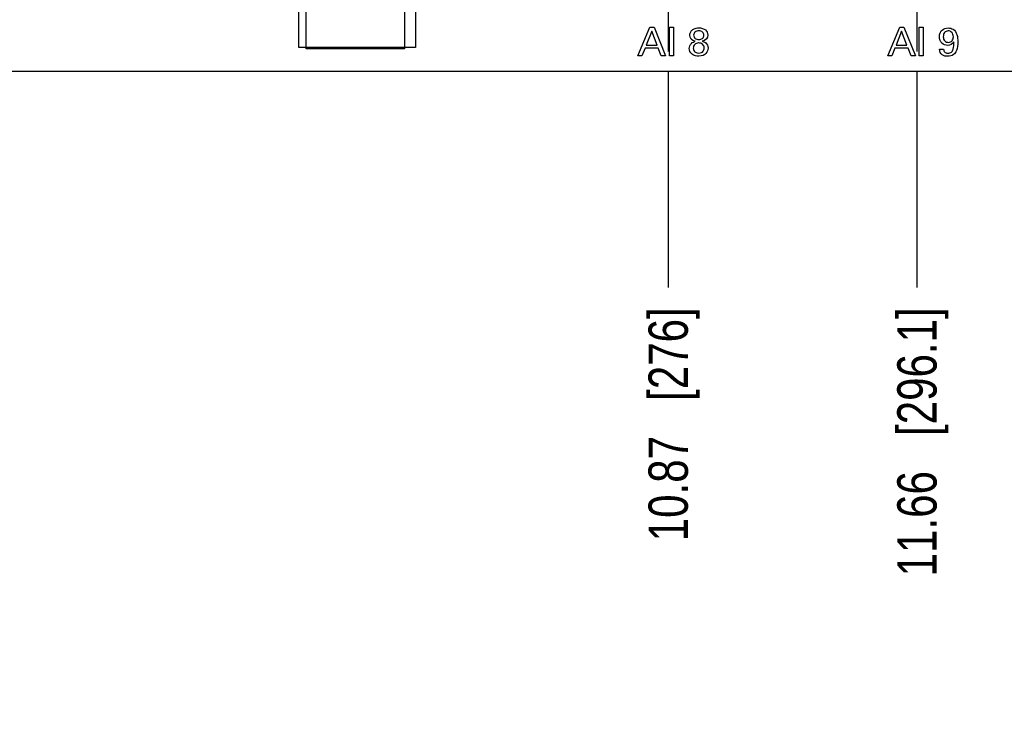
# Model space of a CAD drawing. Header units: inches. Extents: x 0 to 34, y 0 to 22.
# Tile 16 of 38: x 19.4 to 22.5, y 8.5 to 10.7. Entities that reach past the tile are written whole.
import ezdxf

# ---------------------------------------------------------------- set-up
doc = ezdxf.new("R2010")
doc.units = ezdxf.units.IN
doc.header["$LTSCALE"] = 1.87
doc.header["$MEASUREMENT"] = 0
doc.linetypes.add('CENTER', pattern=[0.6, 0.375, -0.075, 0.075, -0.075])
doc.layers.get('0').update_dxf_attribs({"linetype": 'CONTINUOUS'})
for name, color, linetype in [('DATUMCURVES', 7, 'CONTINUOUS'), ('DEFAULT_1', 7, 'CENTER'), ('DIMENSIONS', 7, 'CONTINUOUS')]:
    doc.layers.add(name, color=color, linetype=linetype)
doc.styles.get("Standard").update_dxf_attribs({"font": 'txt', "width": 0.8})
doc.dimstyles.new('DIMSTYLE_2', dxfattribs={"dimtxt": 0.125, "dimasz": 0.18, "dimexe": 0.125, "dimexo": 0.0625, "dimgap": 0.09, "dimtad": 0, "dimtih": 1, "dimtoh": 1, "dimzin": 4, "dimdsep": 46, "dimtxsty": 'STANDARD', "dimblk": '_FILLED', "dimblk1": '_FILLED', "dimblk2": '_FILLED', "dimcen": 0.09, "dimadec": 0, "dimazin": 0, "dimtp": 0.001, "dimtm": 0.001, "dimtfac": 1, "dimtofl": 0, "dimtmove": 0, "dimatfit": 3, "dimldrblk": '_FILLED', "dimfxl": 1, "dimtolj": 1, "dimtzin": 4, "dimarcsym": 0})

# ---------------------------------------------------------------- blocks, each defined once
blk = doc.blocks.new('*D28')
at = {"layer": 'DIMENSIONS', "color": 2, "linetype": 'CONTINUOUS'}
blk.add_line((21.4673, 10.541), (21.4673, 9.8531), dxfattribs=at)
at = {"layer": 'DIMENSIONS', "color": 2, "linetype": 'CONTINUOUS', "insert": (21.4048, 9.7906), "char_height": 0.125, "width": 1.125, "attachment_point": 3, "rotation": 90, "line_spacing_factor": 0.9}
blk.add_mtext('10.87{\\Ftxt.shx;\\W1.000000;\\H0.125000; }[276]', dxfattribs=at)
blk = doc.blocks.new('_FILLED')
at = {"color": 0, "linetype": 'BYBLOCK'}
blk.add_solid([(0, 0), (-1, 0.174), (-1, -0.174)], dxfattribs=at)
blk = doc.blocks.new('*D29')
at = {"layer": 'DIMENSIONS', "color": 2, "linetype": 'CONTINUOUS'}
blk.add_line((22.2573, 10.541), (22.2573, 9.8531), dxfattribs=at)
at = {"layer": 'DIMENSIONS', "color": 2, "linetype": 'CONTINUOUS', "insert": (22.1948, 9.7906), "char_height": 0.125, "width": 1.325, "attachment_point": 3, "rotation": 90, "line_spacing_factor": 0.9}
blk.add_mtext('11.66{\\Ftxt.shx;\\W1.000000;\\H0.125000; }[296.1]', dxfattribs=at)
blk = doc.blocks.new('*D30')
at = {"layer": 'DIMENSIONS', "color": 2, "linetype": 'CONTINUOUS'}
blk.add_line((23.0473, 10.541), (23.0473, 9.8531), dxfattribs=at)
at = {"layer": 'DIMENSIONS', "color": 2, "linetype": 'CONTINUOUS', "insert": (22.9848, 9.7906), "char_height": 0.125, "width": 1.325, "attachment_point": 3, "rotation": 90, "line_spacing_factor": 0.9}
blk.add_mtext('12.45{\\Ftxt.shx;\\W1.000000;\\H0.125000; }[316.1]', dxfattribs=at)
blk = doc.blocks.new('*D31')
at = {"layer": 'DIMENSIONS', "color": 2, "linetype": 'CONTINUOUS'}
blk.add_line((23.8373, 10.541), (23.8373, 9.8531), dxfattribs=at)
at = {"layer": 'DIMENSIONS', "color": 2, "linetype": 'CONTINUOUS', "insert": (23.7748, 9.7906), "char_height": 0.125, "width": 1.325, "attachment_point": 3, "rotation": 90, "line_spacing_factor": 0.9}
blk.add_mtext('13.24{\\Ftxt.shx;\\W1.000000;\\H0.125000; }[336.2]', dxfattribs=at)
blk = doc.blocks.new('*D32')
at = {"layer": 'DIMENSIONS', "color": 2, "linetype": 'CONTINUOUS'}
blk.add_line((24.6273, 10.541), (24.6273, 9.8531), dxfattribs=at)
at = {"layer": 'DIMENSIONS', "color": 2, "linetype": 'CONTINUOUS', "insert": (24.5648, 9.7906), "char_height": 0.125, "width": 1.325, "attachment_point": 3, "rotation": 90, "line_spacing_factor": 0.9}
blk.add_mtext('14.03{\\Ftxt.shx;\\W1.000000;\\H0.125000; }[356.3]', dxfattribs=at)
blk = doc.blocks.new('*D33')
at = {"layer": 'DIMENSIONS', "color": 2, "linetype": 'CONTINUOUS'}
blk.add_line((25.4173, 10.541), (25.4173, 9.8531), dxfattribs=at)
at = {"layer": 'DIMENSIONS', "color": 2, "linetype": 'CONTINUOUS', "insert": (25.3548, 9.7906), "char_height": 0.125, "width": 1.325, "attachment_point": 3, "rotation": 90, "line_spacing_factor": 0.9}
blk.add_mtext('14.82{\\Ftxt.shx;\\W1.000000;\\H0.125000; }[376.3]', dxfattribs=at)
blk = doc.blocks.new('*D34')
at = {"layer": 'DIMENSIONS', "color": 2, "linetype": 'CONTINUOUS'}
blk.add_line((26.2073, 10.541), (26.2073, 9.8531), dxfattribs=at)
at = {"layer": 'DIMENSIONS', "color": 2, "linetype": 'CONTINUOUS', "insert": (26.1448, 9.7906), "char_height": 0.125, "width": 1.325, "attachment_point": 3, "rotation": 90, "line_spacing_factor": 0.9}
blk.add_mtext('15.61{\\Ftxt.shx;\\W1.000000;\\H0.125000; }[396.4]', dxfattribs=at)
blk = doc.blocks.new('*D35')
at = {"layer": 'DIMENSIONS', "color": 2, "linetype": 'CONTINUOUS'}
blk.add_line((26.9973, 10.541), (26.9973, 9.8531), dxfattribs=at)
at = {"layer": 'DIMENSIONS', "color": 2, "linetype": 'CONTINUOUS', "insert": (26.9348, 9.7906), "char_height": 0.125, "width": 1.325, "attachment_point": 3, "rotation": 90, "line_spacing_factor": 0.9}
blk.add_mtext('16.40{\\Ftxt.shx;\\W1.000000;\\H0.125000; }[416.5]', dxfattribs=at)
blk = doc.blocks.new('*D36')
at = {"layer": 'DIMENSIONS', "color": 2, "linetype": 'CONTINUOUS'}
blk.add_line((29.6012, 10.4781), (29.6012, 9.8531), dxfattribs=at)
at = {"layer": 'DIMENSIONS', "color": 2, "linetype": 'CONTINUOUS', "insert": (29.5387, 9.7906), "char_height": 0.125, "width": 1.325, "attachment_point": 3, "rotation": 90, "line_spacing_factor": 0.9}
blk.add_mtext('19.00{\\Ftxt.shx;\\W1.000000;\\H0.125000; }[482.6]', dxfattribs=at)

msp = doc.modelspace()

# ---------------------------------------------------------------- linework, layer by layer
at = {"color": 7, "linetype": 'CONTINUOUS'}
for p, q in [((20.2945, 10.616), (20.2945, 10.737)), ((20.3174, 10.612), (20.3174, 10.737)), ((20.6294, 10.737), (20.6294, 10.612)), ((20.6645, 10.737), (20.6645, 10.616)), ((20.6645, 10.616), (20.2945, 10.616)), ((20.6294, 10.612), (20.3174, 10.612)), ((20.4057, 10.616), (20.4023, 10.612)), ((20.5532, 10.616), (20.5566, 10.612)), ((10.6012, 10.5406), (29.6012, 10.5406))]:
    msp.add_line(p, q, dxfattribs=at)
at = {"layer": 'DATUMCURVES', "color": 40, "linetype": 'CONTINUOUS'}
for p, q in [((21.3711, 10.5899), (21.4091, 10.6802)), ((21.4152, 10.6678), (21.3977, 10.6236)), ((21.4091, 10.6802), (21.4225, 10.6802)), ((21.4319, 10.6236), (21.4152, 10.6678)), ((21.4225, 10.6802), (21.459, 10.5899)), ((21.4712, 10.6802), (21.4837, 10.6802)), ((21.4712, 10.5899), (21.4712, 10.6802)), ((21.4837, 10.6802), (21.4837, 10.5899)), ((22.1646, 10.5899), (22.2026, 10.6802)), ((22.2087, 10.6678), (22.1912, 10.6236)), ((22.2026, 10.6802), (22.2159, 10.6802)), ((22.2253, 10.6236), (22.2087, 10.6678)), ((22.2159, 10.6802), (22.2524, 10.5899)), ((22.2647, 10.6802), (22.2772, 10.6802)), ((22.2647, 10.5899), (22.2647, 10.6802)), ((22.2772, 10.6802), (22.2772, 10.5899)), ((21.3937, 10.6134), (21.384, 10.5899)), ((21.4356, 10.6134), (21.3937, 10.6134)), ((21.3977, 10.6236), (21.4319, 10.6236)), ((21.4454, 10.5899), (21.4356, 10.6134)), ((22.1872, 10.6134), (22.1775, 10.5899)), ((22.2291, 10.6134), (22.1872, 10.6134)), ((22.1912, 10.6236), (22.2253, 10.6236)), ((22.2388, 10.5899), (22.2291, 10.6134)), ((22.3289, 10.6106), (22.3421, 10.6106)), ((21.384, 10.5899), (21.3711, 10.5899)), ((21.459, 10.5899), (21.4454, 10.5899)), ((21.4837, 10.5899), (21.4712, 10.5899)), ((22.1775, 10.5899), (22.1646, 10.5899)), ((22.2524, 10.5899), (22.2388, 10.5899)), ((22.2772, 10.5899), (22.2647, 10.5899))]:
    msp.add_line(p, q, dxfattribs=at)
for points, knots in [([(21.5361, 10.6548), (21.5361, 10.6587), (21.5382, 10.6675), (21.549, 10.6764), (21.5628, 10.6792), (21.577, 10.6772), (21.5887, 10.6706), (21.593, 10.6617), (21.5928, 10.6553)], [0, 0, 0, 0, 0.277473, 0.416209, 0.554946, 0.666209, 0.777473, 1, 1, 1, 1]), ([(21.5646, 10.6692), (21.5597, 10.6692), (21.5519, 10.6666), (21.5464, 10.6552), (21.5516, 10.6436), (21.56, 10.6411), (21.5642, 10.6411)], [0, 0, 0, 0, 0.25378, 0.507559, 0.75378, 1, 1, 1, 1]), ([(21.5642, 10.6411), (21.5686, 10.641), (21.5774, 10.6437), (21.5824, 10.6546), (21.5785, 10.6643), (21.5719, 10.6685), (21.5669, 10.6691), (21.5646, 10.6692)], [0, 0, 0, 0, 0.259311, 0.518622, 0.759311, 0.879656, 1, 1, 1, 1]), ([(22.3744, 10.6337), (22.3709, 10.6271), (22.3557, 10.6196), (22.3379, 10.6265), (22.3299, 10.6385), (22.328, 10.6505), (22.3295, 10.6597), (22.3318, 10.6644), (22.3322, 10.6651)], [0, 0, 0, 0, 0.278932, 0.52496, 0.655073, 0.807263, 0.97007, 1, 1, 1, 1]), ([(22.3322, 10.6651), (22.3335, 10.6675), (22.3396, 10.6751), (22.3551, 10.6796), (22.3747, 10.6752), (22.3867, 10.6564), (22.3868, 10.6413), (22.3868, 10.6335)], [0, 0, 0, 0, 0.093744, 0.319075, 0.499431, 0.737258, 1, 1, 1, 1]), ([(22.3564, 10.6687), (22.3544, 10.6686), (22.3492, 10.6677), (22.3431, 10.6622), (22.3394, 10.6493), (22.3442, 10.6353), (22.3532, 10.6322), (22.3578, 10.6323), (22.358, 10.6323)], [0, 0, 0, 0, 0.117516, 0.235031, 0.470062, 0.728078, 0.986093, 1, 1, 1, 1]), ([(22.358, 10.6323), (22.3622, 10.6325), (22.3704, 10.6359), (22.3747, 10.6511), (22.3702, 10.6633), (22.3625, 10.6679), (22.3591, 10.6688), (22.3564, 10.6687)], [0, 0, 0, 0, 0.217532, 0.447149, 0.723574, 0.861787, 1, 1, 1, 1]), ([(21.5538, 10.5896), (21.5495, 10.5907), (21.5397, 10.5951), (21.5314, 10.6119), (21.5397, 10.631), (21.5496, 10.6343), (21.5535, 10.6356)], [0, 0, 0, 0, 0.214215, 0.504401, 0.756058, 1, 1, 1, 1]), ([(21.5752, 10.6357), (21.5778, 10.635), (21.5871, 10.6327), (21.5967, 10.6177), (21.59, 10.595), (21.5727, 10.5874), (21.5574, 10.5888), (21.5538, 10.5896)], [0, 0, 0, 0, 0.274856, 0.549711, 0.744458, 0.939204, 1, 1, 1, 1]), ([(22.3868, 10.6335), (22.3868, 10.6243), (22.3862, 10.6092), (22.3737, 10.5908), (22.3555, 10.5867), (22.3355, 10.5902), (22.3291, 10.6038), (22.3289, 10.6106)], [0, 0, 0, 0, 0.277062, 0.434394, 0.624463, 0.79966, 1, 1, 1, 1]), ([(22.3421, 10.6106), (22.3421, 10.6073), (22.3436, 10.6018), (22.35, 10.5982), (22.3576, 10.5973), (22.3678, 10.6001), (22.3751, 10.6145), (22.3748, 10.626), (22.3744, 10.6337)], [0, 0, 0, 0, 0.146531, 0.222311, 0.317602, 0.491869, 0.653317, 1, 1, 1, 1]), ([(21.5638, 10.6304), (21.5592, 10.6302), (21.5502, 10.6266), (21.5455, 10.616), (21.5494, 10.6028), (21.5577, 10.5981), (21.5643, 10.5983)], [0, 0, 0, 0, 0.275802, 0.567827, 0.783914, 1, 1, 1, 1]), ([(21.5643, 10.5983), (21.5672, 10.5984), (21.5737, 10.5994), (21.5801, 10.605), (21.5822, 10.6141), (21.5808, 10.6215), (21.5759, 10.628), (21.5688, 10.6305), (21.564, 10.6304), (21.5638, 10.6304)], [0, 0, 0, 0, 0.099151, 0.198301, 0.396602, 0.543075, 0.689548, 0.982494, 1, 1, 1, 1])]:
    msp.add_open_spline(points, degree=3, knots=knots, dxfattribs=at)
for points in [[(21.5535, 10.6356), (21.5419, 10.6381), (21.5361, 10.6462), (21.5361, 10.6548)], [(21.5928, 10.6553), (21.5926, 10.647), (21.5873, 10.6379), (21.5752, 10.6357)]]:
    msp.add_open_spline(points, degree=3, dxfattribs=at)
at = {"layer": 'DEFAULT_1', "color": 7, "linetype": 'CENTER'}
for p, q in [((21.4673, 11.049), (21.4673, 10.6035)), ((22.2573, 11.049), (22.2573, 10.6035))]:
    msp.add_line(p, q, dxfattribs=at)

# ---------------------------------------------------------------- dimensions: what is measured, and where the dimension line sits
at = {"layer": 'DIMENSIONS', "color": 2, "linetype": 'CONTINUOUS'}
for feature_location, offset, origin, picture, middle in [((21.4673, 10.541), (0, -0.688), (10.6012, 10.6035), '*D28', (21.4673, 9.2281)), ((22.2573, 10.541), (0, -0.688), (10.6012, 10.6035), '*D29', (22.2573, 9.1281)), ((23.0473, 10.541), (0, -0.688), (10.6012, 10.6035), '*D30', (23.0473, 9.1281)), ((23.8373, 10.541), (0, -0.688), (10.6012, 10.6035), '*D31', (23.8373, 9.1281)), ((24.6273, 10.541), (0, -0.688), (10.6012, 10.6035), '*D32', (24.6273, 9.1281)), ((25.4173, 10.541), (0, -0.688), (10.6012, 10.6035), '*D33', (25.4173, 9.1281)), ((26.2073, 10.541), (0, -0.688), (10.6012, 10.6035), '*D34', (26.2073, 9.1281)), ((26.9973, 10.541), (0, -0.688), (10.6012, 10.6035), '*D35', (26.9973, 9.1281)), ((29.6012, 10.4781), (0, -0.625), (10.6012, 10.5406), '*D36', (29.6012, 9.1281))]:
    dim = msp.add_ordinate_dim(feature_location=feature_location, offset=offset, dtype=1, origin=origin, dimstyle='DIMSTYLE_2', override={"dimtad": 1, "dimtih": 0, "dimtoh": 0}, dxfattribs=at)
    dim.commit()
    dim.dimension.update_dxf_attribs({"geometry": picture, "text_midpoint": middle})

doc.saveas('drawing.dxf')
